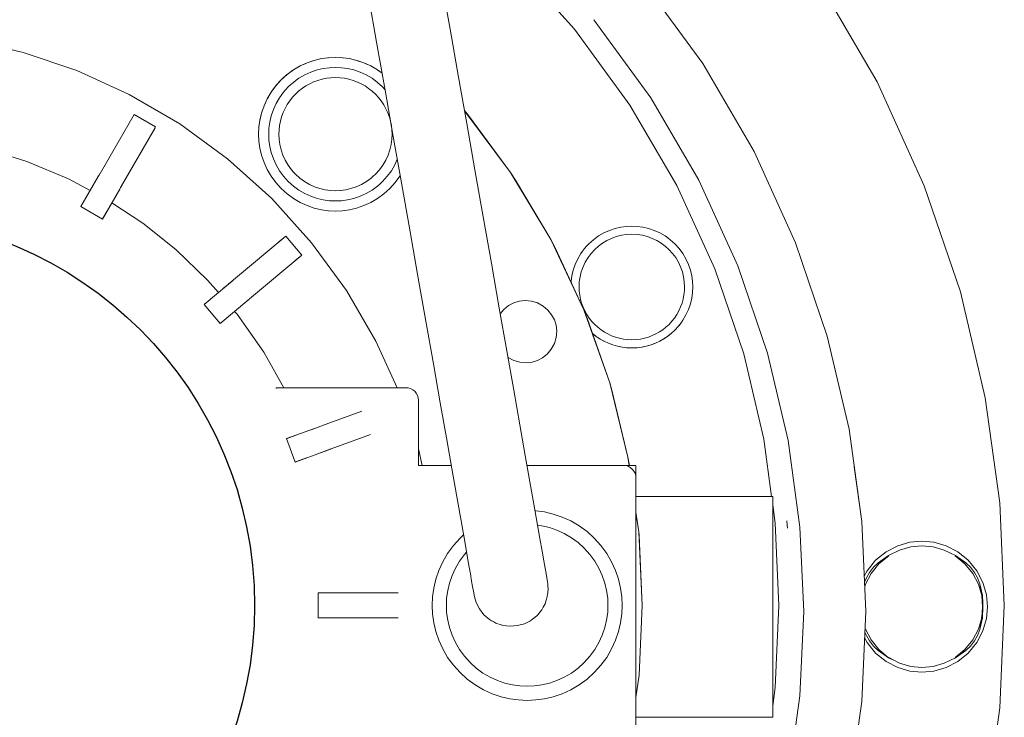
# Model space of a CAD drawing. Header units: millimetres. Extents: x -770 to 800, y -683 to 530.
# Tile 17 of 20: x 375 to 533, y -263 to -151. Entities that reach past the tile are written whole.
import ezdxf

# ---------------------------------------------------------------- set-up
doc = ezdxf.new("R2010")
doc.units = ezdxf.units.MM
doc.header["$MEASUREMENT"] = 0
doc.layers.add('MATERIAL 1', color=251, linetype='Continuous', true_color=0x505050)
doc.layers.add('MATERIAL 2', color=5, linetype='Continuous', true_color=0x0000ff)

msp = doc.modelspace()

# ---------------------------------------------------------------- linework, layer by layer
at = {"layer": 'MATERIAL 1', "color": 251, "linetype": 'Continuous', "lineweight": 0, "true_color": 0x505050}
for p, q in [((503.38, -144.8), (512.78, -160.91)), ((512.78, -160.91), (520.38, -177.62)), ((520.38, -177.62), (526.18, -194.65)), ((526.18, -194.65), (530.19, -211.73)), ((530.19, -211.73), (532.51, -228.61)), ((532.51, -228.61), (533.25, -245.08)), ((516.12, -235.48), (514.23, -236.45)), ((518.08, -234.91), (516.12, -235.48)), ((516.4, -236.2), (518.22, -235.68)), ((520, -234.74), (518.08, -234.91)), ((518.22, -235.68), (520, -235.52)), ((521.92, -234.91), (520, -234.74)), ((520, -235.52), (521.78, -235.68)), ((521.78, -235.68), (523.6, -236.2)), ((523.88, -235.48), (521.92, -234.91)), ((525.77, -236.45), (523.88, -235.48)), ((514.23, -236.45), (512.54, -237.83)), ((514.62, -237.06), (512.94, -238.22)), ((514.65, -237.11), (512.94, -238.22)), ((513.09, -238.38), (514.65, -237.11)), ((516.4, -236.2), (514.62, -237.06)), ((514.62, -237.06), (514.62, -237.06)), ((523.6, -236.2), (525.38, -237.06)), ((525.35, -237.11), (527.06, -238.22)), ((525.35, -237.11), (526.91, -238.38)), ((525.38, -237.06), (525.38, -237.06)), ((527.06, -238.22), (525.38, -237.06)), ((527.46, -237.83), (525.77, -236.45)), ((512.54, -237.83), (511.17, -239.51)), ((512.21, -238.95), (511.57, -239.78)), ((511.82, -239.94), (513.09, -238.38)), ((512.94, -238.22), (512.21, -238.95)), ((526.91, -238.38), (528.18, -239.94)), ((527.79, -238.95), (527.06, -238.22)), ((528.83, -239.51), (527.46, -237.83)), ((528.43, -239.78), (527.79, -238.95)), ((511.17, -239.51), (510.73, -240.37)), ((511.07, -240.64), (510.77, -241.35)), ((510.92, -241.69), (511.82, -239.94)), ((511.57, -239.78), (511.07, -240.64)), ((528.18, -239.94), (529.08, -241.69)), ((528.93, -240.64), (528.43, -239.78)), ((529.81, -241.4), (528.83, -239.51)), ((529.33, -241.59), (528.93, -240.64)), ((510.8, -242.08), (510.92, -241.69)), ((529.08, -241.69), (529.61, -243.51)), ((529.61, -243.51), (529.33, -241.59)), ((529.75, -243.48), (529.33, -241.59)), ((530.37, -243.37), (529.81, -241.4)), ((529.61, -243.51), (529.75, -243.48)), ((529.61, -243.51), (529.76, -245.29)), ((529.75, -243.48), (529.81, -244.65)), ((529.75, -243.48), (529.76, -245.29)), ((529.79, -245.29), (529.75, -243.48)), ((530.55, -245.29), (530.37, -243.37)), ((529.61, -247.06), (529.76, -245.29)), ((529.61, -247.06), (529.79, -245.29)), ((529.79, -245.29), (529.75, -247.09)), ((529.79, -245.29), (529.75, -247.09)), ((529.79, -245.29), (529.81, -244.65)), ((529.8, -245.06), (529.79, -245.2)), ((529.79, -245.29), (529.8, -245.06)), ((529.79, -245.2), (529.79, -245.25)), ((529.79, -245.29), (529.79, -245.2)), ((529.79, -245.29), (529.79, -245.25)), ((529.79, -245.27), (529.79, -245.28)), ((529.79, -245.28), (529.79, -245.29)), ((529.79, -245.28), (529.79, -245.28)), ((529.79, -245.29), (529.79, -245.28)), ((529.79, -245.29), (529.79, -245.29)), ((529.79, -245.29), (529.79, -245.29)), ((529.81, -244.65), (529.8, -245.06)), ((529.81, -244.65), (529.81, -244.65)), ((530.55, -245.29), (530.37, -247.2)), ((533.25, -245.08), (532.51, -261.54)), ((529.61, -247.06), (529.08, -248.88)), ((529.55, -247.05), (529.61, -247.06)), ((529.61, -247.06), (529.75, -247.09)), ((529.08, -248.88), (529.75, -247.09)), ((529.75, -247.09), (529.33, -248.98)), ((530.37, -247.2), (529.81, -249.17)), ((511.07, -249.93), (510.84, -249.37)), ((510.92, -248.88), (510.87, -248.7)), ((511.82, -250.63), (510.92, -248.88)), ((511.57, -250.79), (511.07, -249.93)), ((529.08, -248.88), (528.18, -250.63)), ((528.93, -249.93), (528.43, -250.79)), ((529.81, -249.17), (528.83, -251.06)), ((529.33, -248.98), (528.93, -249.93)), ((529.33, -248.98), (529.33, -248.98)), ((511.17, -251.06), (510.79, -250.33)), ((512.54, -252.75), (511.17, -251.06)), ((512.21, -251.62), (511.57, -250.79)), ((513.09, -252.19), (511.82, -250.63)), ((512.94, -252.35), (512.21, -251.62)), ((528.18, -250.63), (526.91, -252.19)), ((527.79, -251.62), (527.06, -252.35)), ((528.83, -251.06), (527.46, -252.75)), ((528.43, -250.79), (527.79, -251.62)), ((514.23, -254.12), (512.54, -252.75)), ((514.62, -253.51), (512.94, -252.35)), ((513.09, -252.19), (514.62, -253.51)), ((526.91, -252.19), (525.35, -253.46)), ((525.35, -253.46), (527.06, -252.35)), ((527.06, -252.35), (525.38, -253.51)), ((527.46, -252.75), (525.77, -254.12)), ((516.12, -255.09), (514.23, -254.12)), ((514.65, -253.46), (514.62, -253.51)), ((515.34, -253.82), (514.62, -253.51)), ((514.65, -253.46), (514.65, -253.46)), ((516.4, -254.37), (514.65, -253.46)), ((518.22, -254.89), (516.4, -254.37)), ((520, -255.05), (518.22, -254.89)), ((521.78, -254.89), (520, -255.05)), ((523.6, -254.37), (521.78, -254.89)), ((523.6, -254.37), (525.38, -253.51)), ((525.77, -254.12), (523.88, -255.09)), ((525.38, -253.51), (525.38, -253.51)), ((525.38, -253.51), (525.38, -253.51)), ((518.08, -255.66), (516.12, -255.09)), ((520, -255.84), (518.08, -255.66)), ((521.92, -255.66), (520, -255.84)), ((523.88, -255.09), (521.92, -255.66)), ((532.51, -261.54), (530.19, -278.42))]:
    msp.add_line(p, q, dxfattribs=at)
at = {"layer": 'MATERIAL 2', "color": 5, "linetype": 'Continuous', "lineweight": 0, "true_color": 0x0000ff}
for p, q in [((453.94, -141.13), (464.12, -152.42)), ((444.11, -152.44), (442.68, -144.35)), ((484.74, -157.97), (474.98, -144.59)), ((432.29, -154.52), (430.86, -146.43)), ((476.37, -163.44), (467.22, -150.9)), ((445.46, -160.13), (444.11, -152.44)), ((464.12, -152.42), (473.04, -164.64)), ((375.45, -156.15), (366.83, -154.12)), ((433.65, -162.21), (432.29, -154.52)), ((384.05, -159.07), (375.45, -156.15)), ((419.98, -158.34), (418.9, -158.97)), ((419.82, -158.43), (419.98, -158.34)), ((421.11, -157.83), (419.98, -158.34)), ((420.89, -157.92), (419.98, -158.34)), ((420.88, -157.92), (420.89, -157.92)), ((420.89, -157.92), (421.11, -157.83)), ((420.89, -157.92), (420.89, -157.92)), ((422.26, -157.44), (421.11, -157.83)), ((422.02, -157.51), (421.11, -157.83)), ((422.02, -157.51), (422.26, -157.44)), ((422.02, -157.51), (422.02, -157.51)), ((422.02, -157.51), (422.02, -157.51)), ((423.41, -157.16), (422.26, -157.44)), ((423.2, -157.21), (422.26, -157.44)), ((423.2, -157.21), (423.41, -157.16)), ((423.2, -157.21), (423.2, -157.21)), ((423.2, -157.21), (423.2, -157.21)), ((424.55, -157.01), (423.41, -157.16)), ((424.42, -157.02), (423.41, -157.16)), ((424.42, -157.02), (424.55, -157.01)), ((424.42, -157.02), (424.42, -157.02)), ((424.42, -157.02), (424.42, -157.02)), ((425.66, -156.96), (424.55, -157.01)), ((426.77, -157.01), (425.66, -156.96)), ((427.91, -157.16), (426.77, -157.01)), ((426.9, -157.02), (426.77, -157.01)), ((426.9, -157.02), (426.9, -157.02)), ((426.9, -157.02), (426.9, -157.02)), ((426.9, -157.02), (427.91, -157.16)), ((429.06, -157.44), (427.91, -157.16)), ((428.12, -157.21), (427.91, -157.16)), ((428.12, -157.21), (428.12, -157.21)), ((428.12, -157.21), (428.12, -157.21)), ((428.12, -157.21), (429.06, -157.44)), ((430.21, -157.83), (429.06, -157.44)), ((429.3, -157.51), (429.06, -157.44)), ((429.3, -157.51), (429.3, -157.51)), ((429.3, -157.51), (429.3, -157.51)), ((429.3, -157.51), (430.21, -157.83)), ((431.33, -158.34), (430.21, -157.83)), ((430.43, -157.92), (430.21, -157.83)), ((430.43, -157.92), (430.43, -157.92)), ((430.43, -157.92), (430.43, -157.92)), ((430.43, -157.92), (431.33, -158.34)), ((432.42, -158.97), (431.33, -158.34)), ((431.5, -158.43), (431.33, -158.34)), ((493, -172.12), (484.74, -157.97)), ((392.48, -162.91), (384.05, -159.07)), ((417.87, -159.72), (416.92, -160.58)), ((416.96, -160.54), (417.86, -159.73)), ((417.86, -159.73), (417.87, -159.72)), ((417.86, -159.73), (417.86, -159.73)), ((418.9, -158.97), (417.87, -159.72)), ((418.82, -159.02), (417.87, -159.72)), ((418.81, -159.03), (418.82, -159.02)), ((418.82, -159.02), (418.9, -158.97)), ((418.82, -159.02), (418.82, -159.02)), ((419.82, -158.43), (418.9, -158.97)), ((419.78, -160.32), (420.73, -159.77)), ((419.82, -158.43), (419.82, -158.43)), ((419.82, -158.43), (419.82, -158.43)), ((420.73, -159.77), (421.71, -159.33)), ((421.71, -159.33), (422.7, -158.99)), ((422.7, -158.99), (423.7, -158.75)), ((423.7, -158.75), (424.69, -158.62)), ((424.69, -158.62), (425.66, -158.57)), ((425.66, -158.57), (426.62, -158.62)), ((426.62, -158.62), (427.61, -158.75)), ((427.61, -158.75), (428.61, -158.99)), ((428.61, -158.99), (429.61, -159.33)), ((429.61, -159.33), (430.59, -159.77)), ((430.59, -159.77), (431.54, -160.32)), ((431.5, -158.43), (431.5, -158.43)), ((431.5, -158.43), (431.5, -158.43)), ((431.5, -158.43), (432.42, -158.97)), ((433.17, -159.52), (432.42, -158.97)), ((432.5, -159.02), (432.42, -158.97)), ((432.5, -159.02), (432.51, -159.03)), ((432.5, -159.02), (432.5, -159.02)), ((432.5, -159.02), (433.17, -159.52)), ((416.07, -161.53), (415.32, -162.55)), ((415.4, -162.43), (416.07, -161.53)), ((416.92, -160.58), (416.07, -161.53)), ((416.13, -161.44), (416.07, -161.53)), ((416.13, -161.44), (416.92, -160.58)), ((416.13, -161.44), (416.14, -161.44)), ((416.13, -161.44), (416.13, -161.44)), ((416.96, -160.54), (416.92, -160.58)), ((416.96, -160.54), (416.96, -160.54)), ((418.06, -161.72), (418.47, -161.34)), ((418.47, -161.34), (418.89, -160.98)), ((418.89, -160.98), (419.33, -160.64)), ((419.33, -160.64), (419.78, -160.32)), ((420.92, -161.55), (420.34, -161.93)), ((421.52, -161.21), (420.92, -161.55)), ((422.15, -160.92), (421.52, -161.21)), ((422.82, -160.67), (422.15, -160.92)), ((423.51, -160.47), (422.82, -160.67)), ((424.22, -160.33), (423.51, -160.47)), ((424.94, -160.24), (424.22, -160.33)), ((425.67, -160.22), (424.94, -160.24)), ((426.4, -160.25), (425.67, -160.22)), ((427.13, -160.33), (426.4, -160.25)), ((427.84, -160.48), (427.13, -160.33)), ((428.53, -160.68), (427.84, -160.48)), ((429.19, -160.93), (428.53, -160.68)), ((429.82, -161.22), (429.19, -160.93)), ((430.42, -161.56), (429.82, -161.22)), ((431.54, -160.32), (432.43, -160.98)), ((432.43, -160.98), (433.25, -161.72)), ((446.78, -167.61), (445.46, -160.13)), ((400.62, -167.65), (392.48, -162.91)), ((415.32, -162.55), (414.68, -163.64)), ((414.76, -163.5), (415.32, -162.55)), ((415.4, -162.43), (415.32, -162.55)), ((415.4, -162.43), (415.4, -162.43)), ((415.4, -162.43), (415.4, -162.43)), ((416.67, -163.44), (417.32, -162.54)), ((417.32, -162.54), (418.06, -161.72)), ((419.26, -162.85), (418.77, -163.37)), ((419.79, -162.36), (419.26, -162.85)), ((420.34, -161.93), (419.79, -162.36)), ((431, -161.95), (430.42, -161.56)), ((431.55, -162.38), (431, -161.95)), ((432.08, -162.87), (431.55, -162.38)), ((432.57, -163.39), (432.08, -162.87)), ((433.25, -161.72), (433.63, -162.12)), ((434.97, -169.69), (433.65, -162.21)), ((414.68, -163.64), (414.17, -164.77)), ((414.23, -164.62), (414.17, -164.77)), ((414.23, -164.62), (414.68, -163.64)), ((414.23, -164.62), (414.23, -164.62)), ((414.23, -164.62), (414.23, -164.62)), ((414.76, -163.5), (414.68, -163.64)), ((414.76, -163.5), (414.76, -163.5)), ((414.76, -163.5), (414.76, -163.5)), ((415.67, -165.36), (416.12, -164.38)), ((416.12, -164.38), (416.67, -163.44)), ((417.91, -164.55), (417.55, -165.19)), ((418.31, -163.94), (417.91, -164.55)), ((418.77, -163.37), (418.31, -163.94)), ((433.02, -163.97), (432.57, -163.39)), ((433.02, -163.97), (433.42, -164.57)), ((433.42, -164.57), (433.78, -165.21)), ((473.04, -164.64), (480.58, -177.56)), ((484.12, -176.72), (476.37, -163.44)), ((387.79, -175.63), (393.27, -166.13)), ((393.27, -166.13), (387.79, -175.63)), ((393.27, -166.13), (396.73, -168.13)), ((413.78, -165.91), (413.51, -167.07)), ((413.53, -166.96), (413.78, -165.91)), ((414.17, -164.77), (413.78, -165.91)), ((413.82, -165.78), (413.78, -165.91)), ((413.82, -165.78), (414.17, -164.77)), ((413.82, -165.78), (413.82, -165.78)), ((413.82, -165.78), (413.82, -165.78)), ((415.33, -166.36), (415.67, -165.36)), ((417.24, -165.85), (416.99, -166.54)), ((417.55, -165.19), (417.24, -165.85)), ((433.78, -165.21), (434.08, -165.87)), ((434.08, -165.87), (434.33, -166.55)), ((446.42, -165.52), (447.04, -166.29)), ((446.42, -165.53), (453.83, -175.47)), ((447.04, -166.29), (447.04, -166.29)), ((453.83, -175.47), (447.04, -166.29)), ((447.04, -166.29), (447.04, -166.29)), ((408.3, -173.26), (400.62, -167.65)), ((413.51, -167.07), (413.35, -168.2)), ((413.36, -168.14), (413.51, -167.07)), ((413.53, -166.96), (413.51, -167.07)), ((413.53, -166.96), (413.53, -166.96)), ((413.53, -166.96), (413.53, -166.96)), ((414.96, -168.35), (415.1, -167.36)), ((415.1, -167.36), (415.33, -166.36)), ((416.8, -167.23), (416.67, -167.93)), ((416.99, -166.54), (416.8, -167.23)), ((434.33, -166.55), (434.52, -167.24)), ((434.52, -167.24), (434.65, -167.93)), ((448.1, -175.06), (446.78, -167.61)), ((391.25, -177.63), (396.73, -168.13)), ((396.65, -168.27), (391.25, -177.63)), ((413.35, -168.2), (413.3, -169.31)), ((413.35, -170.42), (413.3, -169.31)), ((413.36, -168.14), (413.35, -168.2)), ((413.36, -168.14), (413.36, -168.14)), ((413.36, -168.14), (413.36, -168.14)), ((414.92, -169.31), (414.96, -168.35)), ((414.96, -170.28), (414.92, -169.31)), ((416.59, -168.62), (416.56, -169.31)), ((416.6, -170.13), (416.56, -169.31)), ((416.67, -167.93), (416.59, -168.62)), ((434.65, -167.93), (434.73, -168.63)), ((434.76, -169.31), (434.72, -170.13)), ((434.73, -168.63), (434.76, -169.31)), ((413.51, -171.56), (413.35, -170.42)), ((415.1, -171.27), (414.96, -170.28)), ((416.71, -170.97), (416.6, -170.13)), ((416.91, -171.82), (416.71, -170.97)), ((434.61, -170.97), (434.41, -171.82)), ((434.72, -170.13), (434.61, -170.97)), ((436.28, -177.15), (434.97, -169.69)), ((376.02, -173.7), (368.9, -171.49)), ((413.78, -172.71), (413.51, -171.56)), ((415.33, -172.27), (415.1, -171.27)), ((415.67, -173.27), (415.33, -172.27)), ((417.2, -172.66), (416.91, -171.82)), ((434.41, -171.82), (434.12, -172.66)), ((499.68, -186.8), (493, -172.12)), ((382.73, -176.51), (376.02, -173.7)), ((415.41, -179.67), (408.3, -173.26)), ((414.17, -173.86), (413.78, -172.71)), ((414.68, -174.99), (414.17, -173.86)), ((416.12, -174.25), (415.67, -173.27)), ((417.58, -173.49), (417.2, -172.66)), ((418.04, -174.29), (417.58, -173.49)), ((433.74, -173.49), (433.27, -174.29)), ((434.12, -172.66), (433.74, -173.49)), ((435.61, -173.34), (435.2, -174.25)), ((387.72, -175.74), (387.63, -175.91)), ((387.72, -175.74), (387.63, -175.91)), ((387.72, -175.74), (387.7, -175.78)), ((387.77, -175.65), (387.72, -175.74)), ((387.77, -175.65), (387.72, -175.74)), ((387.79, -175.63), (387.77, -175.65)), ((415.32, -176.07), (414.68, -174.99)), ((416.67, -175.19), (416.12, -174.25)), ((416.98, -175.64), (416.67, -175.19)), ((417.32, -176.08), (416.98, -175.64)), ((418.31, -174.68), (418.04, -174.29)), ((418.6, -175.05), (418.31, -174.68)), ((418.9, -175.41), (418.6, -175.05)), ((419.23, -175.75), (418.9, -175.41)), ((419.92, -176.38), (419.23, -175.75)), ((432.09, -175.75), (431.75, -176.07)), ((432.72, -175.05), (432.09, -175.75)), ((433.27, -174.29), (432.72, -175.05)), ((434.65, -175.19), (434, -176.08)), ((435.2, -174.25), (434.65, -175.19)), ((449.42, -182.59), (448.1, -175.06)), ((453.83, -175.47), (454.62, -176.68)), ((453.83, -175.47), (460.29, -186.24)), ((386.2, -178.37), (382.73, -176.51)), ((387.5, -176.13), (384.71, -180.96)), ((387.62, -175.91), (386.92, -177.13)), ((387.6, -175.95), (386.96, -177.06)), ((387.5, -176.13), (387.27, -176.53)), ((387.63, -175.91), (387.5, -176.13)), ((416.07, -177.1), (415.32, -176.07)), ((416.92, -178.05), (416.07, -177.1)), ((417.68, -176.5), (417.32, -176.08)), ((418.06, -176.91), (417.68, -176.5)), ((418.89, -177.65), (418.06, -176.91)), ((420.68, -176.93), (419.92, -176.38)), ((421.48, -177.4), (420.68, -176.93)), ((430.64, -176.93), (429.84, -177.4)), ((431.02, -176.66), (430.64, -176.93)), ((431.39, -176.38), (431.02, -176.66)), ((431.75, -176.07), (431.39, -176.38)), ((432.85, -177.29), (432.43, -177.65)), ((433.25, -176.91), (432.85, -177.29)), ((434, -176.08), (433.25, -176.91)), ((435.25, -177.1), (434.4, -178.05)), ((436, -176.07), (435.25, -177.1)), ((436.07, -175.95), (436, -176.07)), ((437.61, -184.67), (436.28, -177.15)), ((454.62, -176.68), (454.62, -176.68)), ((460.29, -186.24), (454.62, -176.68)), ((454.62, -176.68), (454.62, -176.68)), ((490.38, -190.48), (484.12, -176.72)), ((388.17, -182.96), (390.96, -178.13)), ((391.18, -177.74), (389.72, -180.28)), ((389.72, -180.28), (391.18, -177.75)), ((390.96, -178.13), (391.09, -177.91)), ((391.09, -177.91), (391.18, -177.74)), ((391.24, -177.65), (391.18, -177.74)), ((391.18, -177.74), (391.24, -177.65)), ((391.24, -177.65), (391.23, -177.66)), ((391.24, -177.65), (391.25, -177.63)), ((391.25, -177.63), (391.24, -177.65)), ((417.87, -178.91), (416.92, -178.05)), ((418.9, -179.66), (417.87, -178.91)), ((419.78, -178.3), (418.89, -177.65)), ((420.73, -178.85), (419.78, -178.3)), ((421.71, -179.3), (420.73, -178.85)), ((422.31, -177.77), (421.48, -177.4)), ((423.16, -178.06), (422.31, -177.77)), ((424, -178.26), (423.16, -178.06)), ((424.84, -178.38), (424, -178.26)), ((425.66, -178.41), (424.84, -178.38)), ((426.48, -178.38), (425.66, -178.41)), ((427.31, -178.26), (426.48, -178.38)), ((428.16, -178.06), (427.31, -178.26)), ((429.01, -177.77), (428.16, -178.06)), ((429.84, -177.4), (429.01, -177.77)), ((430.59, -178.85), (429.61, -179.3)), ((431.54, -178.3), (430.59, -178.85)), ((431.99, -177.99), (431.54, -178.3)), ((432.43, -177.65), (431.99, -177.99)), ((433.45, -178.91), (432.42, -179.66)), ((434.4, -178.05), (433.45, -178.91)), ((480.58, -177.56), (486.68, -190.97)), ((384.71, -180.96), (384.99, -180.47)), ((389.72, -180.28), (388.19, -182.93)), ((394.66, -183.61), (389.69, -180.33)), ((390.04, -179.72), (389.72, -180.28)), ((421.81, -186.77), (415.41, -179.67)), ((419.98, -180.29), (418.9, -179.66)), ((421.11, -180.8), (419.98, -180.29)), ((422.7, -179.64), (421.71, -179.3)), ((423.7, -179.87), (422.7, -179.64)), ((424.69, -180.01), (423.7, -179.87)), ((425.66, -180.05), (424.69, -180.01)), ((426.62, -180.01), (425.66, -180.05)), ((427.61, -179.87), (426.62, -180.01)), ((428.61, -179.64), (427.61, -179.87)), ((429.61, -179.3), (428.61, -179.64)), ((431.33, -180.29), (430.21, -180.8)), ((432.42, -179.66), (431.33, -180.29)), ((384.71, -180.96), (388.17, -182.96)), ((422.26, -181.19), (421.11, -180.8)), ((423.41, -181.46), (422.26, -181.19)), ((424.55, -181.62), (423.41, -181.46)), ((425.66, -181.67), (424.55, -181.62)), ((426.77, -181.62), (425.66, -181.67)), ((427.91, -181.46), (426.77, -181.62)), ((429.06, -181.19), (427.91, -181.46)), ((430.21, -180.8), (429.06, -181.19)), ((400, -187.87), (394.66, -183.61)), ((450.74, -190.04), (449.42, -182.59)), ((438.92, -192.13), (437.61, -184.67)), ((467.98, -185.68), (468.84, -185.18)), ((468.84, -185.18), (469.73, -184.78)), ((469.73, -184.78), (470.64, -184.47)), ((470.64, -184.47), (471.56, -184.25)), ((471.56, -184.25), (472.46, -184.13)), ((472.46, -184.13), (473.34, -184.09)), ((473.34, -184.09), (474.22, -184.13)), ((474.22, -184.13), (475.12, -184.25)), ((475.12, -184.25), (476.03, -184.47)), ((476.03, -184.47), (476.94, -184.78)), ((476.94, -184.78), (477.84, -185.18)), ((477.84, -185.18), (478.7, -185.68)), ((417.66, -185.69), (409.26, -192.74)), ((416.57, -186.61), (417.66, -185.69)), ((417.66, -185.69), (420.23, -188.76)), ((427.42, -194.46), (421.81, -186.77)), ((460.29, -186.24), (461.04, -187.67)), ((460.29, -186.24), (465.62, -197.57)), ((466.41, -186.96), (467.16, -186.28)), ((467.16, -186.28), (467.98, -185.68)), ((467.98, -187.3), (468.64, -186.82)), ((468.64, -186.82), (469.33, -186.41)), ((469.33, -186.41), (470.06, -186.06)), ((470.06, -186.06), (470.84, -185.78)), ((470.84, -185.78), (471.65, -185.57)), ((471.65, -185.57), (472.49, -185.44)), ((472.49, -185.44), (473.34, -185.4)), ((473.34, -185.4), (474.19, -185.44)), ((474.19, -185.44), (475.03, -185.57)), ((475.03, -185.57), (475.84, -185.78)), ((475.84, -185.78), (476.62, -186.06)), ((476.62, -186.06), (477.35, -186.41)), ((477.35, -186.41), (478.03, -186.82)), ((478.03, -186.82), (478.69, -187.3)), ((478.7, -185.68), (479.11, -185.97)), ((479.11, -185.97), (479.51, -186.28)), ((479.51, -186.28), (479.9, -186.61)), ((479.9, -186.61), (480.27, -186.96)), ((504.77, -201.77), (499.68, -186.8)), ((405.09, -192.76), (400, -187.87)), ((461.04, -187.67), (461.04, -187.66)), ((465.62, -197.57), (461.04, -187.67)), ((461.04, -187.67), (461.04, -187.67)), ((465.14, -188.52), (465.42, -188.11)), ((465.42, -188.11), (465.73, -187.71)), ((465.73, -187.71), (466.06, -187.32)), ((465.73, -187.71), (465.73, -187.71)), ((465.73, -187.71), (465.73, -187.71)), ((466.06, -187.32), (466.41, -186.96)), ((466.41, -186.96), (466.41, -186.96)), ((466.8, -188.48), (467.37, -187.86)), ((467.37, -187.86), (467.98, -187.3)), ((478.69, -187.3), (479.31, -187.86)), ((479.31, -187.86), (479.88, -188.48)), ((480.27, -186.96), (480.94, -187.71)), ((480.94, -187.71), (481.54, -188.52)), ((411.83, -195.8), (420.23, -188.76)), ((420.23, -188.76), (419.18, -189.64)), ((452.02, -197.28), (450.74, -190.04)), ((464.23, -190.28), (464.64, -189.38)), ((464.64, -189.38), (465.14, -188.52)), ((465.49, -190.66), (465.85, -189.89)), ((465.85, -189.89), (466.29, -189.16)), ((466.29, -189.16), (466.8, -188.48)), ((479.88, -188.48), (480.39, -189.16)), ((480.39, -189.16), (480.82, -189.89)), ((480.82, -189.89), (481.19, -190.66)), ((481.54, -188.52), (482.04, -189.38)), ((482.04, -189.38), (482.45, -190.28)), ((463.7, -192.1), (463.92, -191.19)), ((463.92, -191.19), (464.23, -190.28)), ((465.01, -192.27), (465.21, -191.46)), ((465.21, -191.46), (465.49, -190.66)), ((481.19, -190.66), (481.47, -191.46)), ((481.47, -191.46), (481.67, -192.27)), ((482.45, -190.28), (482.76, -191.19)), ((482.76, -191.19), (482.97, -192.1)), ((486.68, -190.97), (491.33, -204.63)), ((490.39, -190.49), (490.38, -190.48)), ((495.16, -204.52), (490.39, -190.49)), ((408.82, -193.11), (404.54, -196.7)), ((406.83, -194.78), (405.09, -192.76)), ((407.67, -194.08), (409.02, -192.95)), ((409.01, -192.95), (408.03, -193.78)), ((408.82, -193.11), (408.45, -193.42)), ((408.82, -193.11), (408.47, -193.4)), ((408.57, -193.32), (408.82, -193.11)), ((409.02, -192.95), (408.82, -193.11)), ((409.16, -192.83), (409.02, -192.95)), ((409.02, -192.95), (409.16, -192.83)), ((409.16, -192.83), (409.14, -192.85)), ((409.16, -192.83), (409.26, -192.74)), ((409.24, -192.76), (409.16, -192.83)), ((409.24, -192.76), (409.16, -192.83)), ((409.18, -192.81), (409.24, -192.76)), ((409.26, -192.74), (409.24, -192.76)), ((440.2, -199.37), (438.92, -192.13)), ((463.57, -193.15), (463.58, -193)), ((463.58, -193), (463.7, -192.1)), ((464.85, -193.88), (464.89, -193.08)), ((464.89, -193.08), (465.01, -192.27)), ((481.67, -192.27), (481.78, -193.08)), ((481.78, -193.08), (481.82, -193.88)), ((482.97, -192.1), (483.09, -193)), ((483.09, -193), (483.13, -193.88)), ((432.17, -202.59), (427.42, -194.46)), ((464.88, -194.53), (464.85, -193.88)), ((464.95, -195.18), (464.88, -194.53)), ((481.72, -195.17), (481.8, -194.52)), ((481.8, -194.52), (481.82, -193.88)), ((483.09, -194.76), (482.97, -195.67)), ((483.13, -193.88), (483.09, -194.76)), ((404.54, -196.7), (404.97, -196.34)), ((407.11, -199.76), (411.39, -196.18)), ((411.39, -196.18), (411.37, -196.19)), ((411.73, -195.89), (411.39, -196.18)), ((411.39, -196.18), (411.59, -196.01)), ((411.55, -196.04), (411.59, -196.01)), ((411.59, -196.01), (411.73, -195.89)), ((411.73, -195.89), (411.81, -195.82)), ((411.81, -195.82), (411.73, -195.89)), ((411.81, -195.82), (411.83, -195.8)), ((411.83, -195.8), (411.81, -195.82)), ((455.21, -196.18), (454.33, -196.45)), ((456.17, -196.07), (455.21, -196.18)), ((457.17, -196.15), (456.17, -196.07)), ((458.16, -196.45), (457.17, -196.15)), ((465.08, -195.83), (464.95, -195.18)), ((465.26, -196.47), (465.08, -195.83)), ((481.42, -196.46), (481.6, -195.82)), ((481.6, -195.82), (481.72, -195.17)), ((482.97, -195.67), (482.76, -196.58)), ((404.54, -196.7), (407.11, -199.76)), ((409.84, -198.27), (409.44, -197.81)), ((453.22, -204.14), (452.02, -197.28)), ((452.77, -197.48), (452.17, -198.18)), ((453.52, -196.87), (452.77, -197.48)), ((454.33, -196.45), (453.52, -196.87)), ((459.07, -196.94), (458.16, -196.45)), ((459.84, -197.59), (459.07, -196.94)), ((460.44, -198.35), (459.84, -197.59)), ((465.49, -197.11), (465.26, -196.47)), ((465.78, -197.73), (465.49, -197.11)), ((465.62, -197.57), (466.22, -199.07)), ((465.62, -197.57), (469.77, -209.31)), ((466.11, -198.32), (465.78, -197.73)), ((480.58, -198.31), (480.91, -197.71)), ((480.91, -197.71), (481.19, -197.1)), ((481.19, -197.1), (481.42, -196.46)), ((482.45, -197.49), (482.04, -198.38)), ((482.76, -196.58), (482.45, -197.49)), ((414.15, -204.37), (409.84, -198.27)), ((441.41, -206.22), (440.2, -199.37)), ((460.87, -199.15), (460.44, -198.35)), ((461.14, -200.03), (460.87, -199.15)), ((466.49, -198.89), (466.11, -198.32)), ((466.22, -199.07), (466.22, -199.06)), ((469.77, -209.31), (466.22, -199.07)), ((466.22, -199.07), (466.22, -199.07)), ((466.91, -199.42), (466.49, -198.89)), ((467.37, -199.91), (466.91, -199.42)), ((479.78, -199.4), (479.32, -199.9)), ((480.2, -198.87), (479.78, -199.4)), ((480.2, -198.87), (480.58, -198.31)), ((481.54, -199.24), (481.26, -199.64)), ((482.04, -198.38), (481.54, -199.24)), ((407.35, -199.57), (407.11, -199.76)), ((461.25, -200.99), (461.14, -200.03)), ((461.16, -201.99), (461.25, -200.99)), ((467.86, -200.36), (467.37, -199.91)), ((468.38, -200.77), (467.86, -200.36)), ((468.92, -201.13), (468.38, -200.77)), ((469.48, -201.44), (468.92, -201.13)), ((477.78, -201.11), (477.22, -201.43)), ((478.31, -200.75), (477.78, -201.11)), ((478.83, -200.35), (478.31, -200.75)), ((479.32, -199.9), (478.83, -200.35)), ((480.25, -200.83), (479.68, -201.35)), ((480.78, -200.26), (480.25, -200.83)), ((480.27, -200.81), (480.25, -200.83)), ((480.27, -200.81), (480.78, -200.26)), ((480.27, -200.81), (480.27, -200.81)), ((480.27, -200.81), (480.27, -200.81)), ((481.26, -199.64), (480.78, -200.26)), ((480.94, -200.06), (480.78, -200.26)), ((480.94, -200.06), (481.26, -199.64)), ((480.94, -200.06), (480.94, -200.06)), ((480.94, -200.06), (480.94, -200.06)), ((435.57, -210.08), (432.17, -202.59)), ((460.87, -202.98), (461.16, -201.99)), ((467.16, -201.49), (467.02, -201.37)), ((467.61, -201.83), (467.02, -201.37)), ((467.16, -201.49), (467.16, -201.49)), ((467.16, -201.49), (467.16, -201.49)), ((467.16, -201.49), (467.61, -201.83)), ((467.98, -202.08), (467.61, -201.83)), ((468.24, -202.25), (467.61, -201.83)), ((467.98, -202.08), (467.98, -202.08)), ((467.98, -202.08), (467.98, -202.08)), ((467.98, -202.08), (468.24, -202.25)), ((468.84, -202.59), (468.24, -202.25)), ((468.88, -202.61), (468.24, -202.25)), ((468.84, -202.59), (468.84, -202.59)), ((468.84, -202.59), (468.84, -202.59)), ((468.84, -202.59), (468.88, -202.61)), ((469.56, -202.92), (468.88, -202.61)), ((470.07, -201.71), (469.48, -201.44)), ((470.69, -201.94), (470.07, -201.71)), ((471.33, -202.13), (470.69, -201.94)), ((471.99, -202.26), (471.33, -202.13)), ((472.67, -202.34), (471.99, -202.26)), ((473.35, -202.37), (472.67, -202.34)), ((474.03, -202.34), (473.35, -202.37)), ((474.71, -202.26), (474.03, -202.34)), ((475.37, -202.12), (474.71, -202.26)), ((476.01, -201.94), (475.37, -202.12)), ((476.63, -201.7), (476.01, -201.94)), ((477.22, -201.43), (476.63, -201.7)), ((477.82, -202.6), (477.14, -202.91)), ((478.46, -202.23), (477.82, -202.6)), ((477.84, -202.59), (477.82, -202.6)), ((477.84, -202.59), (478.46, -202.23)), ((477.84, -202.59), (477.84, -202.59)), ((477.84, -202.59), (477.84, -202.59)), ((479.08, -201.82), (478.46, -202.23)), ((478.7, -202.08), (478.46, -202.23)), ((478.7, -202.08), (479.08, -201.82)), ((478.7, -202.08), (478.7, -202.08)), ((478.7, -202.08), (478.7, -202.08)), ((479.68, -201.35), (479.08, -201.82)), ((479.51, -201.49), (479.08, -201.82)), ((479.51, -201.49), (479.68, -201.35)), ((479.51, -201.49), (479.51, -201.49)), ((479.51, -201.49), (479.51, -201.49)), ((508.3, -216.77), (504.77, -201.77)), ((508.3, -216.77), (504.77, -201.77)), ((454.34, -210.45), (453.22, -204.14)), ((459.73, -204.66), (460.38, -203.89)), ((460.38, -203.89), (460.87, -202.98)), ((469.73, -202.99), (469.56, -202.92)), ((470.28, -203.19), (469.56, -202.92)), ((469.73, -202.99), (469.73, -202.99)), ((469.73, -202.99), (469.73, -202.99)), ((469.73, -202.99), (470.28, -203.19)), ((470.64, -203.3), (470.28, -203.19)), ((471.02, -203.4), (470.28, -203.19)), ((470.64, -203.3), (470.64, -203.3)), ((470.64, -203.3), (470.64, -203.3)), ((470.64, -203.3), (471.02, -203.4)), ((471.56, -203.52), (471.02, -203.4)), ((471.79, -203.56), (471.02, -203.4)), ((471.56, -203.52), (471.55, -203.52)), ((471.56, -203.52), (471.56, -203.52)), ((471.56, -203.52), (471.79, -203.56)), ((472.46, -203.64), (471.79, -203.56)), ((472.57, -203.65), (471.79, -203.56)), ((472.46, -203.64), (472.46, -203.64)), ((472.46, -203.64), (472.46, -203.64)), ((472.46, -203.64), (472.57, -203.65)), ((473.34, -203.68), (472.57, -203.65)), ((473.35, -203.68), (472.57, -203.65)), ((473.34, -203.68), (473.34, -203.68)), ((473.34, -203.68), (473.34, -203.68)), ((473.34, -203.68), (473.35, -203.68)), ((474.14, -203.65), (473.35, -203.68)), ((474.92, -203.55), (474.14, -203.65)), ((474.22, -203.64), (474.14, -203.65)), ((474.22, -203.64), (474.92, -203.55)), ((474.22, -203.64), (474.22, -203.64)), ((474.22, -203.64), (474.22, -203.64)), ((475.68, -203.4), (474.92, -203.55)), ((475.12, -203.52), (474.92, -203.55)), ((475.12, -203.52), (475.68, -203.4)), ((475.12, -203.52), (475.12, -203.52)), ((475.12, -203.52), (475.12, -203.52)), ((476.42, -203.18), (475.68, -203.4)), ((476.03, -203.3), (475.68, -203.4)), ((476.03, -203.3), (476.42, -203.18)), ((476.03, -203.3), (476.03, -203.3)), ((476.03, -203.3), (476.03, -203.3)), ((477.14, -202.91), (476.42, -203.18)), ((476.94, -202.99), (476.42, -203.18)), ((476.94, -202.99), (477.14, -202.91)), ((476.94, -202.99), (476.94, -202.99)), ((476.94, -202.99), (476.94, -202.99)), ((417.38, -210.08), (414.15, -204.37)), ((453.41, -205.18), (453.43, -205.2)), ((453.43, -205.2), (454.33, -205.69)), ((454.33, -205.69), (455.32, -205.98)), ((457.29, -205.96), (458.16, -205.69)), ((458.16, -205.69), (458.97, -205.26)), ((458.97, -205.26), (459.73, -204.66)), ((491.33, -204.63), (494.55, -218.33)), ((498.46, -218.59), (495.16, -204.52)), ((442.52, -212.53), (441.41, -206.22)), ((455.32, -205.98), (456.32, -206.07)), ((456.32, -206.07), (457.29, -205.96)), ((416.14, -210.23), (416.14, -210.08)), ((416.14, -210.08), (437, -210.08)), ((437, -210.08), (437.36, -210.11)), ((437.36, -210.11), (437.74, -210.22)), ((437.74, -210.22), (438.09, -210.4)), ((438.09, -210.4), (438.41, -210.66)), ((455.33, -216.06), (454.34, -210.45)), ((469.77, -209.31), (470.17, -210.68)), ((469.77, -209.31), (472.71, -221.26)), ((438.41, -210.66), (438.67, -210.98)), ((438.67, -210.98), (438.86, -211.34)), ((438.86, -211.34), (438.97, -211.71)), ((438.97, -211.71), (439, -212.08)), ((439, -212.08), (439, -222.58)), ((470.17, -210.68), (470.17, -210.68)), ((472.71, -221.26), (470.17, -210.68)), ((470.18, -210.68), (470.17, -210.68)), ((443.51, -218.14), (442.52, -212.53)), ((429.91, -213.86), (423.59, -216.16)), ((423.04, -216.36), (417.8, -218.27)), ((423.29, -216.27), (421.77, -216.83)), ((423.29, -216.27), (423.04, -216.36)), ((423.46, -216.21), (423.29, -216.27)), ((423.45, -216.21), (423.29, -216.27)), ((423.56, -216.17), (423.46, -216.21)), ((423.59, -216.16), (423.56, -216.17)), ((423.59, -216.16), (423.59, -216.16)), ((423.59, -216.16), (423.59, -216.16)), ((456.19, -220.97), (455.33, -216.06)), ((510.33, -231.6), (508.3, -216.77)), ((508.3, -216.77), (508.3, -216.77)), ((508.3, -216.77), (508.3, -216.77)), ((508.3, -216.77), (508.3, -216.77)), ((508.3, -216.77), (508.3, -216.77)), ((417.8, -218.27), (419.17, -222.03)), ((417.88, -218.24), (419.62, -217.61)), ((424.96, -219.92), (431.28, -217.62)), ((444.37, -223.05), (443.51, -218.14)), ((494.55, -218.33), (495.81, -227.55)), ((419.17, -222.03), (424.41, -220.12)), ((423.07, -220.61), (424.65, -220.03)), ((423.18, -220.57), (424.6, -220.05)), ((424.41, -220.12), (424.65, -220.03)), ((424.65, -220.03), (424.83, -219.97)), ((424.66, -220.03), (424.93, -219.93)), ((424.78, -219.99), (424.83, -219.97)), ((424.83, -219.97), (424.93, -219.93)), ((424.83, -219.97), (424.83, -219.97)), ((424.93, -219.93), (424.96, -219.92)), ((424.96, -219.92), (424.95, -219.93)), ((439.62, -222.58), (439, -219.93)), ((498.47, -218.59), (498.46, -218.59)), ((500.37, -232.49), (498.47, -218.59)), ((420.99, -221.37), (419.21, -222.02)), ((456.94, -225.2), (456.19, -220.97)), ((472.71, -221.26), (472.91, -222.33)), ((472.71, -221.26), (472.9, -222.58)), ((419.17, -222.03), (419.17, -222.03)), ((439, -222.58), (444.29, -222.58)), ((445.12, -227.29), (444.37, -223.05)), ((456.48, -222.58), (472, -222.58)), ((474, -222.58), (472, -222.58)), ((472, -222.58), (472.36, -222.61)), ((472.36, -222.61), (472.74, -222.72)), ((472.74, -222.72), (473.09, -222.9)), ((472.91, -222.33), (472.91, -222.33)), ((472.95, -222.58), (472.91, -222.33)), ((472.91, -222.33), (472.91, -222.33)), ((473.09, -222.9), (473.41, -223.16)), ((473.41, -223.16), (473.67, -223.48)), ((474, -224.58), (474, -222.58)), ((510.33, -231.6), (509.12, -222.78)), ((473.67, -223.48), (473.86, -223.84)), ((473.86, -223.84), (473.97, -224.21)), ((473.97, -224.21), (474, -224.58)), ((474, -224.58), (474, -265.58)), ((457.57, -228.81), (456.94, -225.2)), ((445.76, -230.89), (445.12, -227.29)), ((495, -227.55), (474, -227.55)), ((495.18, -227.55), (495, -227.55)), ((495.37, -227.55), (495.18, -227.55)), ((495.55, -227.55), (495.37, -227.55)), ((495.71, -227.55), (495.55, -227.55)), ((495.84, -227.55), (495.71, -227.55)), ((495.93, -227.55), (495.84, -227.55)), ((495.98, -227.55), (495.93, -227.55)), ((496, -227.55), (495.98, -227.55)), ((496, -227.55), (496, -263.08)), ((458.11, -231.84), (457.57, -228.81)), ((496, -228.92), (496.41, -231.87)), ((446.29, -233.92), (445.76, -230.89)), ((457.87, -229.86), (457.76, -229.85)), ((459.28, -230.05), (457.87, -229.86)), ((460.7, -230.39), (459.28, -230.05)), ((462.12, -230.87), (460.7, -230.39)), ((463.52, -231.5), (462.12, -230.87)), ((474.44, -233.24), (474, -230.1)), ((474, -230.2), (474.44, -233.24)), ((510.33, -231.6), (510.12, -230.05)), ((458.55, -234.33), (458.11, -231.84)), ((458.87, -232.29), (458.17, -232.2)), ((460.08, -232.58), (458.87, -232.29)), ((461.29, -232.99), (460.08, -232.58)), ((464.86, -232.29), (463.52, -231.5)), ((466.13, -233.21), (464.86, -232.29)), ((496.41, -231.87), (497, -245.08)), ((498.38, -232.67), (498.27, -231.46)), ((500.37, -232.51), (500.37, -232.49)), ((500.98, -246.06), (500.37, -232.51)), ((510.98, -246.06), (510.33, -231.6)), ((510.33, -231.6), (510.33, -231.6)), ((510.33, -231.6), (510.33, -231.6)), ((445.7, -234.27), (444.64, -235.45)), ((446.26, -233.76), (445.7, -234.27)), ((446.73, -236.42), (446.29, -233.92)), ((458.9, -236.34), (458.55, -234.33)), ((462.47, -233.53), (461.29, -232.99)), ((463.61, -234.2), (462.47, -233.53)), ((464.69, -234.98), (463.61, -234.2)), ((467.3, -234.27), (466.13, -233.21)), ((468.36, -235.45), (467.3, -234.27)), ((474.44, -233.24), (474.49, -233.85)), ((474.44, -233.24), (475, -245.08)), ((474.49, -233.85), (474.49, -233.84)), ((474.49, -233.85), (475, -245.08)), ((444.64, -235.45), (443.71, -236.72)), ((465.69, -235.88), (464.69, -234.98)), ((466.59, -236.88), (465.69, -235.88)), ((469.29, -236.72), (468.36, -235.45)), ((443.71, -236.72), (442.93, -238.06)), ((446.41, -236.88), (445.62, -237.96)), ((446.75, -236.51), (446.41, -236.88)), ((447.08, -238.42), (446.73, -236.42)), ((459.18, -237.9), (458.9, -236.34)), ((467.38, -237.96), (466.59, -236.88)), ((470.07, -238.06), (469.29, -236.72)), ((442.93, -238.06), (442.29, -239.45)), ((444.95, -239.11), (444.41, -240.29)), ((445.62, -237.96), (444.95, -239.11)), ((447.36, -239.99), (447.08, -238.42)), ((459.39, -239.1), (459.18, -237.9)), ((459.54, -239.97), (459.39, -239.1)), ((468.05, -239.11), (467.38, -237.96)), ((468.59, -240.29), (468.05, -239.11)), ((470.71, -239.45), (470.07, -238.06)), ((442.29, -239.45), (441.81, -240.87)), ((444.41, -240.29), (444, -241.5)), ((447.57, -241.18), (447.36, -239.99)), ((459.72, -240.97), (459.54, -239.97)), ((469, -241.5), (468.59, -240.29)), ((471.19, -240.87), (470.71, -239.45)), ((441.48, -242.3), (441.28, -243.7)), ((441.81, -240.87), (441.48, -242.3)), ((444, -241.5), (443.72, -242.71)), ((447.72, -242.05), (447.57, -241.18)), ((447.9, -243.06), (447.72, -242.05)), ((459.78, -241.34), (459.72, -240.97)), ((459.79, -241.39), (459.78, -241.34)), ((469.28, -242.71), (469, -241.5)), ((471.52, -242.3), (471.19, -240.87)), ((471.72, -243.7), (471.52, -242.3)), ((422.88, -243.08), (422.88, -247.08)), ((428.46, -243.08), (422.88, -243.08)), ((428.72, -243.08), (428.46, -243.08)), ((428.9, -243.08), (428.72, -243.08)), ((429.01, -243.08), (428.9, -243.08)), ((429.04, -243.08), (429.01, -243.08)), ((435.77, -243.08), (429.04, -243.08)), ((441.28, -243.7), (441.22, -245.08)), ((443.72, -242.71), (443.55, -243.91)), ((447.97, -243.42), (447.9, -243.06)), ((447.98, -243.47), (447.97, -243.42)), ((447.98, -243.47), (447.98, -243.47)), ((447.98, -243.47), (448.29, -244.61)), ((469.45, -243.91), (469.28, -242.71)), ((471.78, -245.08), (471.72, -243.7)), ((441.22, -245.08), (441.28, -246.45)), ((443.55, -243.91), (443.5, -245.08)), ((443.5, -245.08), (443.55, -246.24)), ((448.29, -244.61), (448.82, -245.66)), ((469.5, -245.08), (469.45, -243.91)), ((469.45, -246.24), (469.5, -245.08)), ((471.72, -246.45), (471.78, -245.08)), ((475, -245.08), (474.49, -256.31)), ((497, -245.08), (496.41, -258.29)), ((441.28, -246.45), (441.48, -247.86)), ((443.55, -246.24), (443.72, -247.44)), ((448.82, -245.66), (449.55, -246.58)), ((449.55, -246.58), (450.44, -247.35)), ((469.28, -247.44), (469.45, -246.24)), ((471.52, -247.86), (471.72, -246.45)), ((500.37, -259.63), (500.98, -246.06)), ((510.33, -260.53), (510.98, -246.06)), ((422.88, -247.08), (428.46, -247.08)), ((428.46, -247.08), (428.72, -247.08)), ((428.72, -247.08), (428.9, -247.08)), ((428.9, -247.08), (429.01, -247.08)), ((429.01, -247.08), (429.04, -247.08)), ((429.04, -247.08), (435.77, -247.08)), ((441.48, -247.86), (441.81, -249.28)), ((443.72, -247.44), (444, -248.65)), ((444, -248.65), (444.41, -249.86)), ((450.44, -247.35), (450.78, -247.54)), ((468.59, -249.86), (469, -248.65)), ((469, -248.65), (469.28, -247.44)), ((471.19, -249.28), (471.52, -247.86)), ((441.81, -249.28), (442.29, -250.7)), ((444.41, -249.86), (444.95, -251.05)), ((468.05, -251.05), (468.59, -249.86)), ((470.71, -250.7), (471.19, -249.28)), ((442.29, -250.7), (442.93, -252.09)), ((444.95, -251.05), (445.62, -252.19)), ((467.38, -252.19), (468.05, -251.05)), ((470.07, -252.09), (470.71, -250.7)), ((442.93, -252.09), (443.71, -253.44)), ((445.62, -252.19), (446.41, -253.27)), ((446.41, -253.27), (447.31, -254.27)), ((465.69, -254.27), (466.59, -253.27)), ((466.59, -253.27), (467.38, -252.19)), ((469.29, -253.44), (470.07, -252.09)), ((443.71, -253.44), (444.64, -254.71)), ((444.64, -254.71), (445.7, -255.88)), ((447.31, -254.27), (448.31, -255.17)), ((464.69, -255.17), (465.69, -254.27)), ((467.3, -255.88), (468.36, -254.71)), ((468.36, -254.71), (469.29, -253.44)), ((445.7, -255.88), (446.87, -256.94)), ((448.31, -255.17), (449.39, -255.96)), ((449.39, -255.96), (450.53, -256.62)), ((462.47, -256.62), (463.61, -255.96)), ((463.61, -255.96), (464.69, -255.17)), ((466.13, -256.94), (467.3, -255.88)), ((474.49, -256.31), (474, -259.91)), ((446.87, -256.94), (448.14, -257.87)), ((448.14, -257.87), (449.48, -258.65)), ((450.53, -256.62), (451.71, -257.16)), ((451.71, -257.16), (452.92, -257.58)), ((452.92, -257.58), (454.13, -257.86)), ((454.13, -257.86), (455.33, -258.02)), ((455.33, -258.02), (456.5, -258.08)), ((456.5, -258.08), (457.67, -258.02)), ((457.67, -258.02), (458.87, -257.86)), ((458.87, -257.86), (460.08, -257.58)), ((460.08, -257.58), (461.29, -257.16)), ((461.29, -257.16), (462.47, -256.62)), ((463.52, -258.65), (464.86, -257.87)), ((464.86, -257.87), (466.13, -256.94)), ((449.48, -258.65), (450.88, -259.28)), ((450.88, -259.28), (452.3, -259.77)), ((460.7, -259.77), (462.12, -259.28)), ((462.12, -259.28), (463.52, -258.65)), ((496.41, -258.29), (496, -261.24)), ((498.46, -273.54), (500.37, -259.63)), ((452.3, -259.77), (453.72, -260.1)), ((453.72, -260.1), (455.13, -260.29)), ((455.13, -260.29), (456.5, -260.36)), ((456.5, -260.36), (457.87, -260.29)), ((457.87, -260.29), (459.28, -260.1)), ((459.28, -260.1), (460.7, -259.77)), ((508.31, -275.23), (510.33, -260.53)), ((510.33, -260.53), (510.33, -260.53)), ((510.33, -260.53), (510.33, -260.53)), ((474, -263.08), (495, -263.08)), ((495, -263.08), (495.18, -263.08)), ((495.18, -263.08), (495.37, -263.08)), ((495.37, -263.08), (495.55, -263.08)), ((495.55, -263.08), (495.71, -263.08)), ((495.71, -263.08), (495.84, -263.08)), ((495.84, -263.08), (495.93, -263.08)), ((495.93, -263.08), (495.98, -263.08)), ((495.98, -263.08), (496, -263.08))]:
    msp.add_line(p, q, dxfattribs=at)
at = {"layer": 'MATERIAL 2', "color": 5, "linetype": 'Continuous', "lineweight": 0, "true_color": 0x0000ff, "flags": 128}
for points in [[(459.79, -241.39), (459.79, -241.39), (459.79, -241.39), (459.8, -241.5), (459.84, -241.96), (459.87, -242.42), (459.88, -242.56), (459.88, -242.56), (459.85, -242.87), (459.82, -243.09), (459.79, -243.3), (459.74, -243.73), (459.74, -243.73), (459.57, -244.24), (459.38, -244.85), (459.38, -244.85), (459.25, -245.08), (459.07, -245.39), (458.86, -245.77), (458.8, -245.87), (458.8, -245.87), (458.2, -246.58), (458.03, -246.77), (458.03, -246.77), (457.37, -247.29), (457.11, -247.49), (457.11, -247.49), (457.02, -247.54), (456.38, -247.86), (456.06, -248.03), (456.06, -248.03)], [(456.06, -248.03), (454.93, -248.34), (453.76, -248.43), (453.75, -248.43), (452.59, -248.29), (452.59, -248.29), (452.58, -248.29), (452.49, -248.26), (451.47, -247.92), (451.47, -247.92), (451.29, -247.83), (451.12, -247.73), (450.79, -247.54), (450.78, -247.54)]]:
    msp.add_lwpolyline(points, dxfattribs=at)
at = {"layer": 'MATERIAL 2'}
msp.add_circle((350.01, -245.08), 62.64, dxfattribs=at)

doc.saveas('drawing.dxf')
